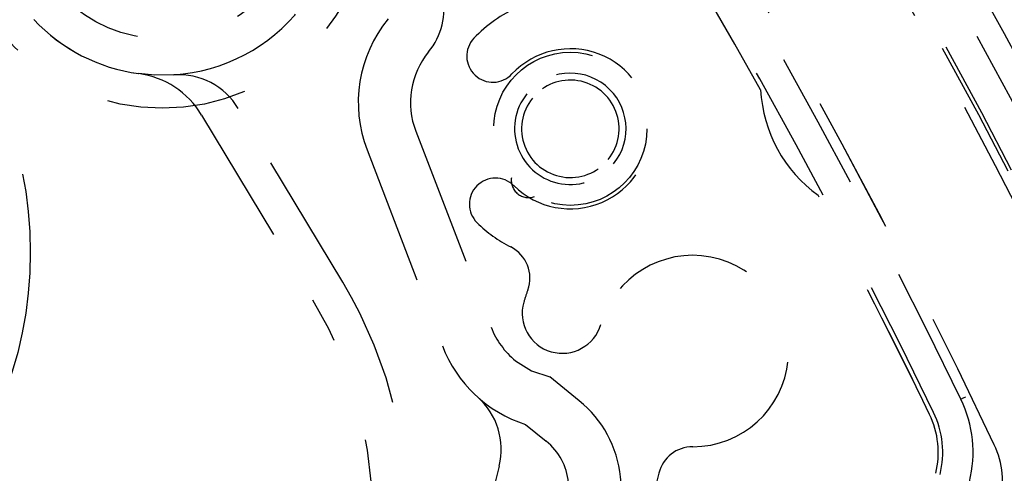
# Model space of a CAD drawing. Extents: x -7591 to -2491, y 6498 to 10061.
# Tile 11 of 125: x -6828 to -6800, y 8363 to 8376. Entities that reach past the tile are written whole.
import ezdxf

# ---------------------------------------------------------------- set-up
doc = ezdxf.new("R2010")
doc.units = 0
doc.header["$MEASUREMENT"] = 0
doc.linetypes.add('HIDDEN', pattern=[7, 4, -3])
doc.layers.get('0').update_dxf_attribs({"linetype": 'CONTINUOUS'})
doc.layers.add('LE_ALL', color=7, linetype='CONTINUOUS', lineweight=50)
doc.layers.add('LE_HIDDEN', color=7, linetype='CONTINUOUS')

msp = doc.modelspace()

# ---------------------------------------------------------------- linework, layer by layer
for points in [[(-3319.187, 8334.814, 0.111006), (-4057.655, 9007.303, 0.000315), (-4060.148, 9008.72, 0.005079), (-4100.612, 9031.15, 0.000315), (-4103.135, 9032.513, 0.252871), (-6267.968, 9031.15, 0.005079), (-6308.432, 9008.72, 0.111325), (-7049.393, 8334.814)], [(-6961.746, 8448.295, 0.288392), (-6806.482, 8322.565, 0.257807), (-6802.45, 8324.201), (-6788.18, 8341.823, 0.257806), (-6787.418, 8346.107, 0.288392), (-6942.682, 8471.837, 0.257808), (-6946.714, 8470.201), (-6960.984, 8452.579, 0.257806), (-6961.746, 8448.295)]]:
    msp.add_lwpolyline(points, format="xyb")
for radius, start, end in [(2396.874, 31.73211, 148.26789), (2391.874, 31.73211, 148.26789), (2372, 31.75, 148.25), (2370, 31.798351, 148.201649), (2345, 32.749986, 147.249993), (2266.165, 35.008825, 144.991175), (2258.065, 35.008857, 144.991143), (2247.115, 35.0089, 144.9911), (2040, 31.798351, 148.201649), (1950, 32.04534, 147.95466), (2025, 129.25, 147.25)]:
    msp.add_arc((-5184.29, 7028.429), radius, start, end)
at = {"layer": 'LE_ALL'}
msp.add_arc((-5184.29, 7028.429), 2000, 90, 148.25, dxfattribs=at)
at = {"layer": 'LE_HIDDEN', "color": 1, "linetype": 'HIDDEN'}
for p, q in [((-6819.142, 8368.025), (-6822.141, 8373.015)), ((-6819.142, 8368.025), (-6822.141, 8373.015)), ((-6823.193, 8372.826), (-6819.999, 8367.51)), ((-6823.193, 8372.826), (-6819.999, 8367.51)), ((-6817.045, 8372.361), (-6814.883, 8366.73)), ((-6817.045, 8372.361), (-6814.883, 8366.73)), ((-6814.655, 8362.741), (-6814.79, 8362.201)), ((-6814.655, 8362.741), (-6814.79, 8362.201)), ((-6810.068, 8362.537), (-6810.452, 8360.999)), ((-6810.068, 8362.537), (-6810.452, 8360.999))]:
    msp.add_line(p, q, dxfattribs=at)
for points in [[(-5186.29, 9150.428, 0.172955), (-6528.439, 8670.424), (-6468.332, 8596.856, 0.078205), (-6887.993, 8126.665), (-7153.762, 8297.613, -0.254675), (-5186.29, 9371.428)], [(-7153.761, 8297.613, -0.254675), (-5186.29, 9371.428), (-5186.29, 9290.429), (-5204.29, 9290.429)], [(-5186.289, 9150.428, 0.172955), (-6528.439, 8670.424), (-6468.332, 8596.856, 0.078205), (-6887.993, 8126.665), (-7155.444, 8298.696)], [(-6960.203, 8451.33, 0.257807), (-6960.492, 8449.707), (-6960.191, 8448.826, 0.288476), (-6806.229, 8324.19), (-6805.36, 8324.086, 0.257723), (-6803.833, 8324.706), (-6788.963, 8343.069)], [(-6960.203, 8451.33, 0.257807), (-6960.492, 8449.707), (-6960.191, 8448.826, 0.288476), (-6806.228, 8324.19), (-6805.36, 8324.086, 0.257723), (-6803.833, 8324.706), (-6788.962, 8343.069)], [(-6800.274, 8361.679, 0.173187), (-6800.44, 8363.352, 0.053212), (-6820.562, 8396.326, 0.351559), (-6821.17, 8396.475)], [(-6800.274, 8361.679, 0.173187), (-6800.439, 8363.352, 0.053212), (-6820.562, 8396.326, 0.351559), (-6821.169, 8396.475)], [(-6802.458, 8357.054), (-6801.152, 8362.289, 0.175442), (-6801.397, 8364.66, 0.04931), (-6820.051, 8395.159)], [(-6802.457, 8357.054), (-6801.152, 8362.289, 0.175442), (-6801.397, 8364.66, 0.04931), (-6820.05, 8395.159)], [(-6816.68, 8374.638, 0.223163), (-6816.268, 8376.288, 0.07165), (-6821.128, 8390.145, 0.226784), (-6822.508, 8391.182)], [(-6816.68, 8374.638, 0.223163), (-6816.268, 8376.288, 0.07165), (-6821.128, 8390.145, 0.226784), (-6822.508, 8391.182)], [(-6817.843, 8375.586, 0.268832), (-6818.445, 8371.823), (-6816.284, 8366.192, 0.22718), (-6813.898, 8363.936), (-6813.301, 8363.452)], [(-6817.843, 8375.586, 0.268832), (-6818.445, 8371.823), (-6816.284, 8366.192, 0.22718), (-6813.898, 8363.936), (-6813.301, 8363.452)], [(-6813.854, 8373.437, 1), (-6811.367, 8371.423, 0.999999), (-6813.854, 8373.437)], [(-6813.854, 8373.437, 1), (-6811.367, 8371.423, 0.999999), (-6813.854, 8373.437)], [(-6811.522, 8371.549, 1.000001), (-6813.698, 8373.311, 1.000002), (-6811.522, 8371.549)], [(-6811.522, 8371.549, 1.000001), (-6813.698, 8373.311, 1.000002), (-6811.522, 8371.549)], [(-6813.842, 8359.802, 0.564848), (-6811.109, 8361.868), (-6811.168, 8362.428, 0.198912), (-6812.357, 8364.618), (-6813.201, 8365.301)], [(-6813.842, 8359.802, 0.564848), (-6811.109, 8361.868), (-6811.168, 8362.428, 0.198912), (-6812.357, 8364.618), (-6813.2, 8365.301)]]:
    msp.add_lwpolyline(points, format="xyb", dxfattribs=at)
for points in [[(-6823.988, 8373.981), (-6824.546, 8373.975), (-6825.001, 8374.015)], [(-6823.988, 8373.981), (-6824.546, 8373.975), (-6825.001, 8374.015)], [(-6814.184, 8365.767), (-6813.72, 8365.475), (-6813.201, 8365.301)], [(-6814.183, 8365.767), (-6813.72, 8365.475), (-6813.2, 8365.301)], [(-6801.262, 8364.725), (-6801.289, 8364.712), (-6801.314, 8364.7), (-6801.337, 8364.689), (-6801.358, 8364.679), (-6801.375, 8364.671), (-6801.387, 8364.665), (-6801.395, 8364.661), (-6801.397, 8364.66)], [(-6801.262, 8364.725), (-6801.288, 8364.712), (-6801.314, 8364.7), (-6801.337, 8364.689), (-6801.358, 8364.679), (-6801.374, 8364.671), (-6801.387, 8364.665), (-6801.395, 8364.661), (-6801.397, 8364.66)]]:
    msp.add_lwpolyline(points, dxfattribs=at)
for centre, radius in [((-6824.324, 8379.02), 6), ((-6824.324, 8379.02), 4), ((-6839.611, 8368.881), 11.5), ((-6839.611, 8368.881), 11.5), ((-6812.61, 8372.43), 2.2), ((-6812.61, 8372.43), 2.2)]:
    msp.add_circle(centre, radius, dxfattribs=at)
for centre, radius, start, end in [((-5184.29, 7028.429), 1925, 97.75, 147.25), ((-5184.29, 7028.429), 2341, 129.218957, 146.20105), ((-5184.29, 7028.429), 2341, 129.218957, 146.20105), ((-5184.29, 7028.429), 2345, 129.690181, 147.25), ((-5184.29, 7028.429), 2025, 129.25, 147.25), ((-6964.98, 8285.57), 186.884, 18.80783, 83.17416), ((-6964.98, 8285.57), 186.884, 18.80783, 83.17416), ((-6964.98, 8285.57), 185.953, 18.80783, 83.17416), ((-6964.98, 8285.57), 185.953, 18.80783, 83.17416), ((-6964.98, 8285.57), 185.849, 18.80783, 83.17416), ((-6964.98, 8285.57), 185.849, 18.80783, 83.17416), ((-6784.186, 8508.832), 185.849, -161.17413, -96.8078), ((-6784.186, 8508.832), 185.849, -161.17413, -96.8078), ((-6784.186, 8508.832), 186.884, -161.17413, -96.8078), ((-6784.186, 8508.832), 186.884, -161.17413, -96.8078), ((-6964.981, 8285.567), 180.701, 29.13717, 36.75562), ((-6964.981, 8285.567), 180.701, 29.13717, 36.75562), ((-6964.982, 8285.568), 180.831, 25.80348, 36.75551), ((-6964.981, 8285.568), 180.831, 25.80348, 36.75551), ((-6824.324, 8379.02), 5.05, -86.1904, 10.0291), ((-6824.323, 8379.02), 5.05, -86.1904, 10.0291), ((-6964.981, 8285.568), 185.6, 20.40053, 29.91446), ((-6964.98, 8285.568), 185.6, 20.40053, 29.91446), ((-6812.61, 8372.43), 3.8, 113.0835, 136.7649), ((-6812.61, 8372.43), 3.8, 113.0835, 136.7649), ((-6824.324, 8379.02), 5.05, -136.8501, -97.7088), ((-6824.323, 8379.02), 5.05, -136.8501, -97.7088), ((-6814.832, 8374.519), 0.75, 136.7649, -43.2351), ((-6814.832, 8374.519), 0.75, 136.7649, -43.2351), ((-6812.61, 8372.43), 2.3, -134.7649, 136.7649), ((-6812.61, 8372.43), 2.3, -134.7649, 136.7649), ((-6814.898, 8373.185), 2.3, 140.8113, -159), ((-6814.898, 8373.185), 2.3, 140.8113, -159), ((-6825.336, 8371.538), 2.5, 31, 82.2912), ((-6825.336, 8371.538), 2.5, 31, 82.2912), ((-6823.855, 8371.985), 2, 31, 93.8096), ((-6823.855, 8371.985), 2, 31, 93.8096), ((-6803.152, 8373.762), 4, -176.981, -125.8396), ((-6803.152, 8373.762), 4, -176.981, -125.8396), ((-6814.758, 8370.264), 0.75, 45.2351, -134.7649), ((-6814.758, 8370.264), 0.75, 45.2351, -134.7649), ((-6813.806, 8370.953), 0.5, 172.0499, -70.0498), ((-6813.806, 8370.953), 0.5, 172.0499, -70.0498), ((-6964.976, 8285.571), 180.694, 25.80347, 28.04229), ((-6964.975, 8285.571), 180.694, 25.80347, 28.04229), ((-6812.61, 8372.43), 3.8, -134.7649, -116.7356), ((-6812.61, 8372.43), 3.8, -134.7649, -116.7356), ((-6814.77, 8368.143), 1, -20.2926, 63.2644), ((-6814.77, 8368.143), 1, -20.2926, 63.2644), ((-6809.095, 8366.045), 2.75, -90.0442, 163.8502), ((-6809.095, 8366.045), 2.75, -90.0442, 163.8502), ((-6830.285, 8361.329), 13, -109, 31), ((-6830.285, 8361.329), 13, -109, 31), ((-6809.095, 8366.045), 5.05, 159.7074, 163.8502), ((-6809.095, 8366.045), 5.05, 159.7074, 163.8502), ((-6830.285, 8361.329), 12, -109, 31), ((-6830.285, 8361.329), 12, -109, 31), ((-6812.841, 8367.13), 1.15, 163.8502, -16.1498), ((-6812.841, 8367.13), 1.15, 163.8502, -16.1498), ((-6812.736, 8367.554), 2.3, -159, -129), ((-6812.736, 8367.554), 2.3, -159, -129), ((-6816.596, 8363.225), 2, -14, 48.2826), ((-6816.596, 8363.225), 2, -14, 48.2826), ((-6804.548, 8363.136), 2.5, -14, 25.8035), ((-6804.548, 8363.136), 2.5, -14, 25.8035), ((-6804.548, 8363.136), 2.63, -14, 25.8039), ((-6804.548, 8363.136), 2.63, -14, 25.8039), ((-6814.406, 8362.088), 1.756, 6, 51), ((-6814.406, 8362.088), 1.756, 6, 51), ((-6809.098, 8362.295), 1, 89.9558, 166), ((-6809.098, 8362.295), 1, 89.9558, 166)]:
    msp.add_arc(centre, radius, start, end, dxfattribs=at)

doc.saveas('drawing.dxf')
